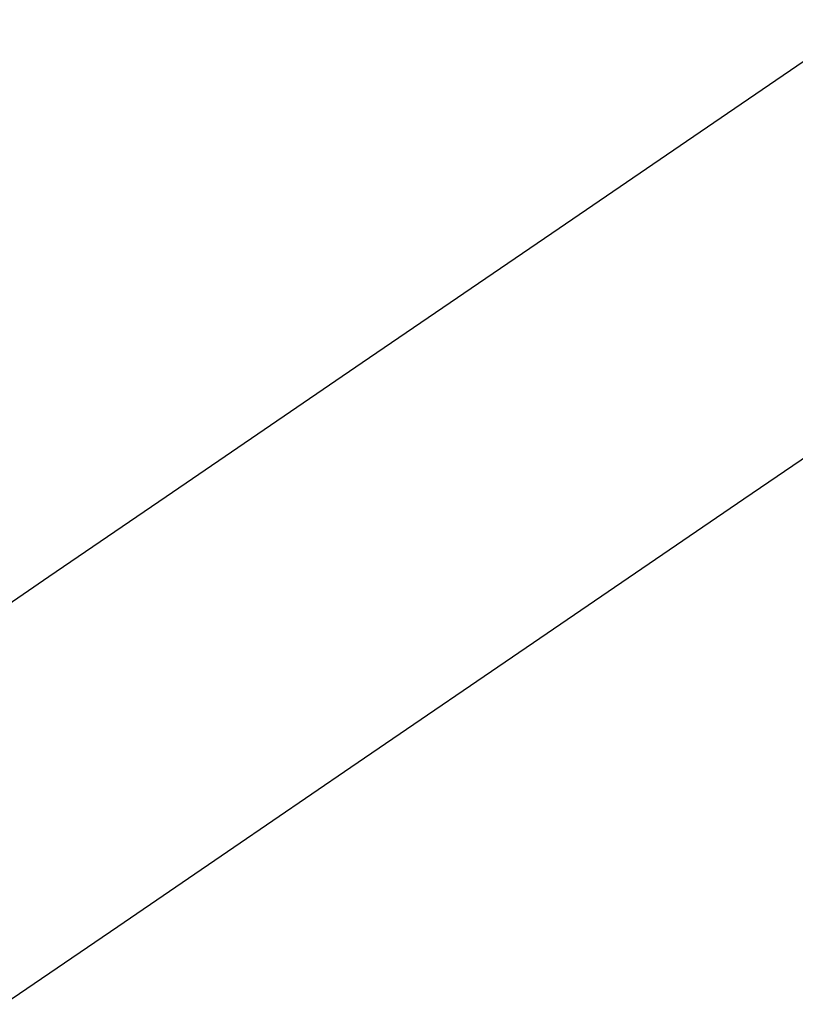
# Model space of a CAD drawing. Header units: millimetres. Extents: x 8 to 1080, y 12 to 906.
# Tile 20 of 76: x 533 to 599, y 398 to 483. Entities that reach past the tile are written whole.
import ezdxf

# ---------------------------------------------------------------- set-up
doc = ezdxf.new("R2010")
doc.units = ezdxf.units.MM

msp = doc.modelspace()

# ---------------------------------------------------------------- linework, layer by layer
at = {"color": 7, "linetype": 'Continuous', "lineweight": 30}
for p, q in [((605.305, 482.596), (592.39, 473.771)), ((592.39, 473.771), (579.163, 464.733)), ((579.163, 464.733), (562.338, 453.235)), ((562.338, 453.235), (545.568, 441.776)), ((594.961, 441.614), (608.187, 450.653)), ((545.568, 441.776), (535.551, 434.931)), ((578.135, 430.117), (594.961, 441.614)), ((535.551, 434.931), (525.628, 428.15)), ((561.365, 418.658), (578.135, 430.117)), ((551.349, 411.813), (561.365, 418.658)), ((541.425, 405.032), (551.349, 411.813)), ((531.696, 398.384), (541.425, 405.032))]:
    msp.add_line(p, q, dxfattribs=at)

doc.saveas('drawing.dxf')
